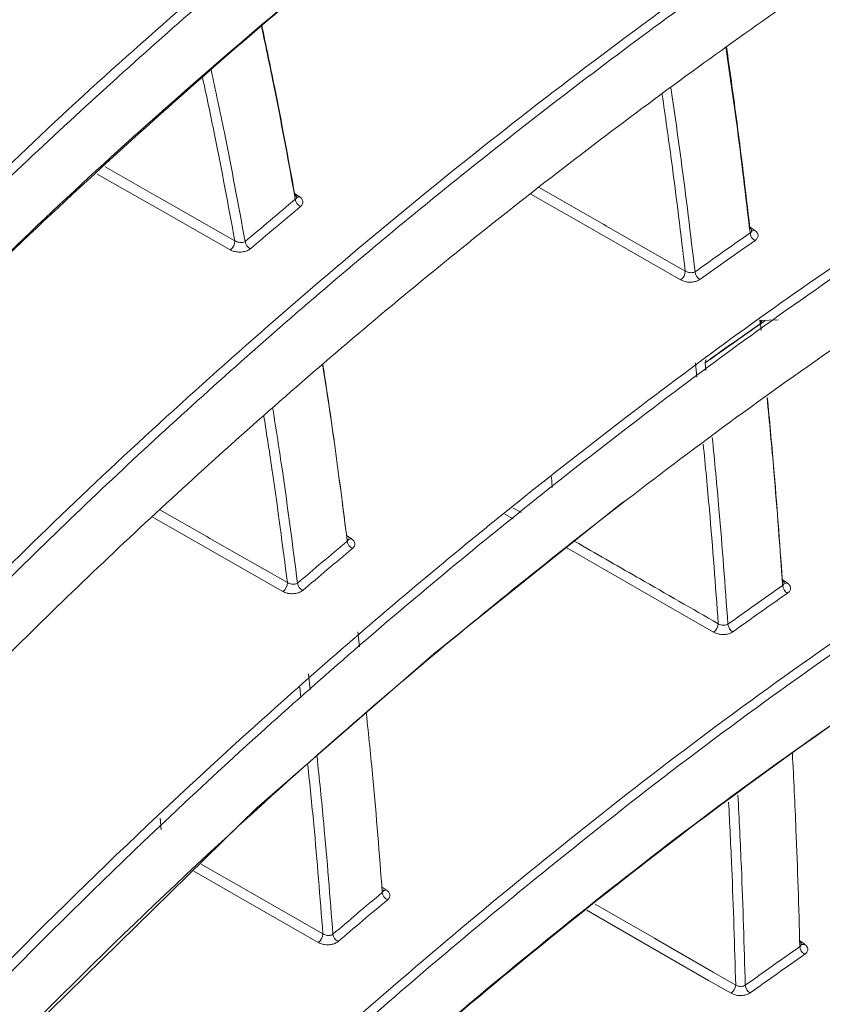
# Model space of a CAD drawing. Header units: millimetres. Extents: x 0 to 1118, y 0 to 864.
# Tile 248 of 256: x 306.17 to 312.27, y 686.48 to 693.97. Entities that reach past the tile are written whole.
import ezdxf

# ---------------------------------------------------------------- set-up
doc = ezdxf.new("R2010")
doc.units = ezdxf.units.MM

msp = doc.modelspace()

# ---------------------------------------------------------------- linework, layer by layer
at = {"color": 9, "linetype": 'Continuous', "lineweight": 0}
for p, q in [((308.2542, 692.6526), (308.2937, 692.6268)), ((311.715, 692.3974), (311.7542, 692.3717)), ((311.3162, 691.254), (311.305, 691.363)), ((311.3785, 691.3643), (311.3847, 691.3038)), ((309.9178, 690.1759), (309.8545, 690.2125)), ((309.9159, 690.2616), (309.9792, 690.225)), ((308.652, 690.0498), (308.6881, 690.0261)), ((311.9647, 689.7146), (312.0014, 689.6904)), ((308.3621, 688.9987), (308.3756, 688.8764)), ((308.3058, 688.8158), (308.2968, 688.8975)), ((308.9208, 687.3766), (308.9546, 687.3543)), ((312.0975, 686.9665), (312.1321, 686.9437))]:
    msp.add_line(p, q, dxfattribs=at)
at = {"color": 7, "linetype": 'Continuous', "lineweight": 15}
for p, q in [((311.7953, 691.6914), (311.7977, 691.6674)), ((311.9331, 691.6907), (311.7959, 691.6852)), ((311.7987, 691.6584), (311.8037, 691.6082)), ((310.2095, 690.4964), (310.216, 690.4142)), ((308.7518, 689.203), (308.7391, 689.3181)), ((307.2361, 687.8998), (307.2433, 687.8121))]:
    msp.add_line(p, q, dxfattribs=at)
at = {"color": 9, "linetype": 'Continuous', "lineweight": 0, "flags": 128}
for points in [[(306.8156, 692.8535), (307.1892, 692.6407), (307.2129, 692.6272), (307.8026, 692.2913)], [(307.7676, 692.2228), (307.1779, 692.5587), (306.7556, 692.7993)], [(310.1176, 692.6959), (310.6083, 692.4151), (310.6298, 692.4028), (311.2277, 692.0606)], [(311.1925, 691.9944), (310.5946, 692.3366), (310.0528, 692.6467)], [(307.2332, 690.2459), (307.5903, 690.0417), (307.6137, 690.0283), (308.2024, 689.6915)], [(308.1672, 689.6249), (307.5784, 689.9617), (307.1741, 690.1929)], [(308.6618, 690.0247), (308.6646, 690.0232), (308.6662, 690.0226)], [(311.443, 689.3146), (310.846, 689.6575), (310.3268, 689.9557)], [(307.5465, 687.5514), (307.8616, 687.3705), (307.8847, 687.3572), (308.4726, 687.0197)], [(308.4371, 686.955), (307.8493, 687.2926), (307.4918, 687.4978)], [(308.9283, 687.353), (308.9304, 687.3517), (308.9325, 687.3509)], [(310.5423, 687.2469), (310.9937, 686.9868), (311.0148, 686.9747), (311.4405, 686.7293), (311.6109, 686.6311)], [(311.5754, 686.5687), (311.405, 686.6668), (310.9793, 686.9122), (310.5536, 687.1575), (310.4804, 687.1997)]]:
    msp.add_lwpolyline(points, dxfattribs=at)
at = {"color": 7, "linetype": 'Continuous', "lineweight": 15, "flags": 128}
msp.add_lwpolyline([(310.7582, 690.3065), (310.74, 690.2933), (309.3163, 689.1512), (307.9702, 687.9781), (305.4811, 685.5411), (303.2763, 683.0314), (301.3261, 680.4414), (301.3261, 680.4414), (301.3261, 680.4414)], dxfattribs=at)
at = {"color": 9, "linetype": 'Continuous', "lineweight": 0}
for centre, radius, start, end in [((308.33, 692.6138), 0.0676, 185.52845, 245.86185), ((308.2794, 692.6479), 0.0255, 242.07282, 304.11017), ((311.7922, 692.3558), 0.0717, 183.8796, 241.34343), ((311.7398, 692.3927), 0.0254, 241.81043, 304.44053), ((307.7234, 692.2885), 0.0792, 303.9149, 1.98153), ((307.9478, 692.2921), 0.0671, 185.7114, 246.37541), ((311.1474, 692.0609), 0.0803, 304.1811, 359.80993), ((311.3728, 692.0606), 0.071, 184.04258, 242.03028), ((311.4052, 691.3665), 0.0268, 129.73461, 184.87353), ((308.7246, 690.0132), 0.0674, 185.11771, 245.97044), ((308.6729, 690.0504), 0.0287, 258.25742, 302.11027), ((308.1223, 689.6913), 0.0802, 304.06133, 0.13041), ((308.3462, 689.6936), 0.0669, 185.26597, 246.50359), ((311.987, 689.7113), 0.0254, 241.59206, 304.5224), ((312.0395, 689.6746), 0.0715, 183.68598, 241.43753), ((311.3974, 689.3816), 0.081, 304.25793, 358.16185), ((311.6226, 689.3805), 0.0709, 183.8295, 242.1109), ((308.9911, 687.3414), 0.0672, 184.67477, 246.0872), ((308.9395, 687.3784), 0.0285, 257.77115, 302.17894), ((308.3918, 687.022), 0.0809, 304.13353, 358.36969), ((308.6154, 687.0232), 0.0667, 184.81202, 246.60653), ((312.1702, 686.9278), 0.0714, 183.49688, 241.48518), ((312.1178, 686.9645), 0.0253, 241.38943, 304.56934), ((311.5294, 686.6361), 0.0816, 304.32242, 356.53362), ((311.7547, 686.6342), 0.0707, 183.59672, 242.17424)]:
    msp.add_arc(centre, radius, start, end, dxfattribs=at)
at = {"color": 7, "linetype": 'Continuous', "lineweight": 15}
msp.add_arc((311.823, 691.6617), 0.0267, 129.48033, 184.91738, dxfattribs=at)
at = {"color": 9, "linetype": 'Continuous', "lineweight": 0}
for points, knots in [([(227.6431, 666.9455), (228.0817, 667.1827), (228.959, 667.6572), (230.536, 668.3357), (232.3459, 668.9835), (234.3964, 669.5779), (236.5168, 670.0855), (238.8547, 670.5531), (241.4024, 670.9784), (244.6523, 671.4427), (248.4277, 671.9186), (251.9909, 672.3798), (254.8184, 672.8055), (256.9201, 673.1652), (258.9945, 673.5766), (261.031, 674.0487), (263.0195, 674.5873), (264.9467, 675.196), (266.8033, 675.8726), (268.5819, 676.6157), (270.2771, 677.4208), (271.8865, 678.2834), (273.4061, 679.1983), (274.8357, 680.1599), (276.1761, 681.163), (277.4305, 682.2016), (278.9953, 683.6268), (280.77, 685.4711), (282.6853, 687.7468), (284.4716, 690.0563), (286.2026, 692.3793), (287.937, 694.7018), (289.7202, 697.0122), (291.5834, 699.3024), (293.5543, 701.5629), (295.654, 703.7857), (297.9021, 705.9605), (300.3213, 708.076), (302.9364, 710.1137), (305.2918, 711.7339), (306.8196, 712.6438), (307.3281, 712.9466)], [0, 0, 0, 0, 0.015105, 0.030213, 0.049373, 0.068595, 0.087852, 0.107062, 0.130791, 0.154526, 0.191249, 0.227976, 0.246353, 0.264728, 0.283094, 0.301495, 0.319894, 0.338301, 0.356707, 0.375078, 0.393479, 0.411881, 0.430276, 0.448672, 0.467058, 0.485445, 0.50381, 0.54055, 0.57728, 0.614004, 0.650727, 0.687449, 0.724184, 0.760916, 0.797667, 0.834416, 0.871193, 0.907965, 0.944802, 0.981629, 1, 1, 1, 1]), ([(307.5781, 712.6827), (307.5781, 712.6827), (307.0652, 712.3867), (305.5559, 711.4831), (303.1989, 709.8836), (300.5917, 707.8631), (298.1746, 705.7644), (295.9267, 703.6038), (293.8256, 701.3943), (291.8512, 699.1457), (289.983, 696.8667), (288.1929, 694.5662), (286.45, 692.2526), (284.7082, 689.9366), (282.9092, 687.632), (280.9793, 685.3586), (279.1918, 683.5141), (277.6161, 682.0871), (276.353, 681.0463), (275.0037, 680.0402), (273.5649, 679.0754), (272.0357, 678.1567), (270.4163, 677.2903), (268.7108, 676.481), (266.9216, 675.7336), (265.0541, 675.0524), (263.1163, 674.4389), (261.1174, 673.8952), (259.0714, 673.4175), (256.9888, 673.0004), (254.8805, 672.6344), (252.0481, 672.2002), (248.484, 671.7276), (244.714, 671.2386), (241.4752, 670.7621), (238.9446, 670.3271), (236.6281, 669.8505), (234.533, 669.335), (232.5082, 668.7322), (230.7261, 668.0774), (229.1784, 667.394), (228.3207, 666.9186), (227.8919, 666.6809)], [0, 0, 0, 0, 0, 0.018255, 0.054923, 0.091601, 0.128278, 0.164958, 0.20165, 0.238344, 0.275056, 0.31177, 0.348506, 0.385271, 0.422072, 0.458918, 0.495814, 0.514271, 0.532761, 0.55125, 0.569759, 0.588267, 0.60679, 0.625312, 0.643806, 0.662338, 0.68087, 0.699386, 0.717903, 0.73637, 0.754822, 0.773275, 0.810082, 0.846803, 0.870466, 0.894124, 0.913157, 0.932239, 0.951284, 0.970267, 0.985135, 1, 1, 1, 1]), ([(228.2154, 666.1204), (228.5725, 666.325), (229.2867, 666.734), (230.6716, 667.3906), (232.3805, 668.0696), (234.4398, 668.7285), (236.5775, 669.291), (238.908, 669.8012), (241.4203, 670.2602), (244.6225, 670.7618), (248.3729, 671.2771), (251.9352, 671.7696), (254.7671, 672.215), (256.8773, 672.5865), (258.9619, 673.0064), (261.0113, 673.4825), (263.014, 674.0219), (264.9592, 674.628), (266.8385, 675.3005), (268.6416, 676.038), (270.3626, 676.8357), (271.998, 677.6898), (273.5452, 678.5953), (275.0042, 679.5472), (276.3749, 680.5401), (277.6599, 681.5677), (278.8699, 682.6305), (280.0109, 683.7237), (281.4486, 685.2133), (283.0936, 687.1035), (284.617, 689.0162), (286.6798, 691.6902), (288.6981, 694.3736), (291.1301, 697.409), (293.0412, 699.6604), (295.0669, 701.879), (297.2266, 704.0536), (299.5438, 706.1797), (302.0349, 708.2171), (304.3166, 709.9259), (306.2819, 711.1039), (307.3715, 711.9697), (307.9014, 712.1227), (307.9014, 712.1227)], [0, 0, 0, 0, 0.012416, 0.024833, 0.044289, 0.063816, 0.083386, 0.102901, 0.126154, 0.149412, 0.186152, 0.222977, 0.241439, 0.259899, 0.278406, 0.296911, 0.31541, 0.33395, 0.35249, 0.371026, 0.389564, 0.408061, 0.42658, 0.445099, 0.4636, 0.482101, 0.500571, 0.519319, 0.538068, 0.575411, 0.612236, 0.630634, 0.704154, 0.740882, 0.777608, 0.814299, 0.851003, 0.887703, 0.9244, 0.961089, 0.980545, 1, 1, 1, 1, 1]), ([(308.0039, 711.7743), (307.4682, 711.4621), (306.3967, 710.8375), (304.4347, 709.5569), (302.1658, 707.9137), (299.6834, 705.8735), (297.3746, 703.7657), (295.2213, 701.6033), (293.201, 699.3983), (291.2941, 697.1602), (288.8657, 694.1421), (286.8486, 691.4746), (284.7844, 688.8156), (283.2579, 686.9118), (281.6081, 685.0293), (280.1655, 683.544), (279.0199, 682.4529), (277.8049, 681.3912), (276.5142, 680.3637), (275.1373, 679.3699), (273.6716, 678.4165), (272.1172, 677.5089), (270.4742, 676.6522), (268.7451, 675.8514), (266.9333, 675.1104), (265.0453, 674.434), (263.0914, 673.8233), (261.0804, 673.2787), (259.0232, 672.7966), (256.9321, 672.3701), (254.8162, 671.9912), (251.98, 671.5356), (248.4163, 671.0293), (244.6685, 670.4981), (241.4723, 669.9821), (238.9691, 669.5114), (236.649, 668.9898), (234.5227, 668.4167), (232.4731, 667.7467), (230.771, 667.0584), (229.3906, 666.3942), (228.6779, 665.9817), (228.3216, 665.7755)], [0, 0, 0, 0, 0.0193995, 0.0388005, 0.0754075, 0.1120222, 0.1486604, 0.1853019, 0.2219439, 0.2586345, 0.295327, 0.3688305, 0.387237, 0.4240994, 0.4615108, 0.4803103, 0.4991086, 0.5176384, 0.5362095, 0.5547794, 0.5733771, 0.5919739, 0.6105546, 0.6291785, 0.6478018, 0.6664284, 0.6850554, 0.7036364, 0.7222113, 0.7407883, 0.7592939, 0.7778013, 0.8146596, 0.8513725, 0.874567, 0.8977561, 0.9171545, 0.9366068, 0.9560177, 0.9753594, 0.9876805, 1, 1, 1, 1]), ([(301.4725, 691.1444), (301.4725, 691.1444), (301.7918, 692.0659), (303.8619, 693.6251), (305.8681, 695.813), (308.0174, 697.6117), (309.9459, 699.0968), (311.7757, 700.3482), (313.001, 701.078), (313.4803, 701.3634)], [0, 0, 0, 0, 0.000001, 0.227328, 0.454624, 0.604366, 0.754186, 0.903851, 1, 1, 1, 1]), ([(313.5144, 701.3029), (313.0356, 701.018), (311.8112, 700.2895), (309.9851, 699.0395), (308.0496, 697.5581), (306.5882, 696.3086), (305.2682, 695.1), (304.0781, 693.9366), (302.7409, 692.5257), (301.9206, 691.5688), (301.5156, 691.0964)], [0, 0, 0, 0, 0.09611, 0.245757, 0.395557, 0.545279, 0.610657, 0.741508, 0.872362, 1, 1, 1, 1]), ([(301.5111, 687.856), (301.5111, 687.856), (301.8303, 688.7775), (303.7817, 690.3701), (305.7243, 692.5901), (307.8059, 694.4341), (309.6909, 695.9688), (311.7754, 697.4871), (313.3357, 698.4351), (314.1473, 698.9282)], [0, 0, 0, 0, 0.000001, 0.211574, 0.423127, 0.564384, 0.705713, 0.84691, 1, 1, 1, 1]), ([(314.1815, 698.8677), (313.37, 698.3757), (311.9986, 697.5442), (310.2409, 696.2849), (308.784, 695.1546), (307.4033, 693.9887), (305.6639, 692.3986), (303.6482, 690.3548), (302.2533, 688.6579), (301.5546, 687.8079)], [0, 0, 0, 0, 0.1530373, 0.2586267, 0.3642234, 0.4705175, 0.5768153, 0.7880167, 1, 1, 1, 1]), ([(301.4526, 684.4993), (301.4526, 684.4993), (301.9674, 685.3908), (303.5167, 687.0578), (305.4992, 689.2838), (307.4816, 691.1584), (309.2974, 692.7216), (311.0622, 694.072), (312.7222, 695.2263), (313.7587, 695.8617), (314.2769, 696.1793)], [0, 0, 0, 0, 0.000001, 0.202805, 0.405594, 0.540954, 0.676377, 0.811689, 0.905849, 1, 1, 1, 1]), ([(314.3115, 696.1192), (313.7945, 695.8024), (312.7592, 695.1679), (311.2751, 694.1366), (309.8287, 693.0457), (308.4282, 691.8919), (307.099, 690.7069), (305.4267, 689.0935), (303.4912, 687.0244), (302.1623, 685.3098), (301.4967, 684.451)], [0, 0, 0, 0, 0.094013, 0.188253, 0.289472, 0.390698, 0.492524, 0.594353, 0.796809, 1, 1, 1, 1]), ([(307.6226, 693.5925), (307.6566, 693.4336), (307.7486, 693.0025), (307.8298, 692.5629), (307.881, 692.2854)], [0, 0, 0, 0, 0.368705, 1, 1, 1, 1]), ([(307.8026, 692.2913), (307.7526, 692.562), (307.6754, 692.9797), (307.588, 693.3893), (307.5573, 693.5334)], [0, 0, 0, 0, 0.6482784, 1, 1, 1, 1]), ([(311.1186, 693.4552), (311.1447, 693.2737), (311.2114, 692.8112), (311.2678, 692.3412), (311.302, 692.0556)], [0, 0, 0, 0, 0.392333, 1, 1, 1, 1]), ([(311.2277, 692.0606), (311.194, 692.3415), (311.1399, 692.7927), (311.076, 693.2369), (311.0518, 693.4045)], [0, 0, 0, 0, 0.622466, 1, 1, 1, 1]), ([(307.881, 692.2854), (307.9441, 692.339), (308.0706, 692.4466), (308.1985, 692.5536), (308.2627, 692.6073)], [0, 0, 0, 0, 0.498588, 1, 1, 1, 1]), ([(308.2719, 692.6238), (308.272, 692.6235), (308.2736, 692.6203), (308.2712, 692.6141), (308.2656, 692.6096), (308.2627, 692.6073)], [0, 0, 0, 0, 0.035305, 0.492285, 1, 1, 1, 1]), ([(308.3023, 692.5522), (308.3028, 692.5526), (308.3096, 692.5583), (308.3192, 692.571), (308.3219, 692.5909), (308.3141, 692.6107), (308.3005, 692.6214), (308.2937, 692.6268)], [0, 0, 0, 0, 0.01912, 0.2676186, 0.5124828, 0.7562186, 1, 1, 1, 1]), ([(308.3023, 692.5522), (308.2382, 692.4985), (308.1104, 692.3916), (307.9839, 692.2841), (307.9209, 692.2306)], [0, 0, 0, 0, 0.501408, 1, 1, 1, 1]), ([(311.302, 692.0556), (311.3716, 692.1051), (311.5103, 692.204), (311.6507, 692.3021), (311.7207, 692.3509)], [0, 0, 0, 0, 0.501489, 1, 1, 1, 1]), ([(311.7325, 692.3694), (311.7323, 692.3663), (311.732, 692.3602), (311.7263, 692.3543), (311.7218, 692.3516), (311.7207, 692.3509)], [0, 0, 0, 0, 0.426683, 0.863682, 1, 1, 1, 1]), ([(311.7579, 692.2929), (311.76, 692.2945), (311.769, 692.3012), (311.7796, 692.3153), (311.7826, 692.3354), (311.7747, 692.3554), (311.761, 692.3663), (311.7542, 692.3717)], [0, 0, 0, 0, 0.0724, 0.305506, 0.53715, 0.768553, 1, 1, 1, 1]), ([(307.7676, 692.2228), (307.768, 692.2226), (307.7768, 692.2177), (307.797, 692.2097), (307.8313, 692.2045), (307.8663, 692.2065), (307.8985, 692.2151), (307.9134, 692.2254), (307.9209, 692.2306)], [0, 0, 0, 0, 0.008861, 0.203133, 0.400963, 0.600797, 0.800404, 1, 1, 1, 1]), ([(307.881, 692.2854), (307.8771, 692.2836), (307.8693, 692.28), (307.8529, 692.2783), (307.8351, 692.2795), (307.8171, 692.2838), (307.8075, 692.2888), (307.8026, 692.2913)], [0, 0, 0, 0, 0.2025294, 0.4053647, 0.6065651, 0.8024551, 1, 1, 1, 1]), ([(311.7579, 692.2929), (311.6879, 692.2441), (311.5477, 692.1461), (311.409, 692.0474), (311.3395, 691.9979)], [0, 0, 0, 0, 0.498504, 1, 1, 1, 1]), ([(311.302, 692.0556), (311.2979, 692.0538), (311.2897, 692.0502), (311.2731, 692.0485), (311.2558, 692.05), (311.2397, 692.0542), (311.2314, 692.0586), (311.2277, 692.0606)], [0, 0, 0, 0, 0.2088555, 0.4178873, 0.6259838, 0.831539, 1, 1, 1, 1]), ([(311.1925, 691.9944), (311.1999, 691.9908), (311.2163, 691.9828), (311.2481, 691.9767), (311.2825, 691.977), (311.3153, 691.9838), (311.3315, 691.9932), (311.3395, 691.9979)], [0, 0, 0, 0, 0.170703, 0.377345, 0.584995, 0.792476, 1, 1, 1, 1]), ([(311.8079, 691.676), (311.8081, 691.6755), (311.8092, 691.6722), (311.8059, 691.6661), (311.7996, 691.6616), (311.7964, 691.6594)], [0, 0, 0, 0, 0.092886, 0.546166, 1, 1, 1, 1]), ([(308.2024, 689.6915), (308.1661, 689.9717), (308.1111, 690.396), (308.0461, 690.813), (308.024, 690.9545)], [0, 0, 0, 0, 0.6604945, 1, 1, 1, 1]), ([(308.0917, 691.0152), (308.1163, 690.8575), (308.1848, 690.4192), (308.2426, 689.9731), (308.2796, 689.6874)], [0, 0, 0, 0, 0.359741, 1, 1, 1, 1]), ([(311.4783, 689.379), (311.4572, 689.6682), (311.4237, 690.1267), (311.3805, 690.5786), (311.3645, 690.7454)], [0, 0, 0, 0, 0.630872, 1, 1, 1, 1]), ([(311.4334, 690.7956), (311.4507, 690.6145), (311.4957, 690.1448), (311.5305, 689.6684), (311.5519, 689.3757)], [0, 0, 0, 0, 0.385712, 1, 1, 1, 1]), ([(301.0364, 677.5823), (301.0364, 677.5823), (301.5511, 678.4738), (302.8824, 680.194), (304.7394, 682.4588), (306.5711, 684.3821), (308.2586, 685.9916), (310.0975, 687.5618), (312.0797, 689.0916), (313.5559, 690.0499), (314.2939, 690.5289)], [0, 0, 0, 0, 0.000001, 0.186377, 0.372749, 0.497079, 0.621463, 0.745766, 0.872898, 1, 1, 1, 1]), ([(314.3293, 690.4693), (313.5937, 689.9917), (312.1192, 689.0344), (310.3015, 687.6326), (308.7557, 686.3298), (307.0187, 684.7399), (305.0292, 682.6903), (302.8876, 680.1531), (301.6841, 678.4076), (301.0813, 677.5333)], [0, 0, 0, 0, 0.1268114, 0.2541801, 0.3472081, 0.4402394, 0.6272003, 0.8132688, 1, 1, 1, 1]), ([(308.2796, 689.6874), (308.3416, 689.7404), (308.4669, 689.8472), (308.5935, 689.9535), (308.6574, 690.0072)], [0, 0, 0, 0, 0.49525, 1, 1, 1, 1]), ([(308.6971, 689.9516), (308.6974, 689.9519), (308.704, 689.9575), (308.7136, 689.9699), (308.7164, 689.9899), (308.7086, 690.0098), (308.6949, 690.0207), (308.6881, 690.0261)], [0, 0, 0, 0, 0.012078, 0.260641, 0.507326, 0.753672, 1, 1, 1, 1]), ([(310.3883, 690.005), (310.5456, 689.9147), (310.7099, 689.8204), (311.0732, 689.6116), (311.2793, 689.4933), (311.4783, 689.379)], [0, 0, 0, 0, 0.432791, 0.452302, 1, 1, 1, 1]), ([(308.6971, 689.9516), (308.6332, 689.898), (308.5067, 689.7918), (308.3815, 689.6851), (308.3196, 689.6322)], [0, 0, 0, 0, 0.504742, 1, 1, 1, 1]), ([(308.2796, 689.6874), (308.2759, 689.6855), (308.2683, 689.6816), (308.2523, 689.6793), (308.235, 689.6801), (308.2171, 689.684), (308.2074, 689.6889), (308.2024, 689.6915)], [0, 0, 0, 0, 0.198735, 0.39793, 0.596501, 0.792567, 1, 1, 1, 1]), ([(311.9795, 689.6887), (311.9793, 689.6857), (311.979, 689.6796), (311.9736, 689.6735), (311.9691, 689.6707), (311.9681, 689.67)], [0, 0, 0, 0, 0.412717, 0.867977, 1, 1, 1, 1]), ([(312.0053, 689.6118), (312.0073, 689.6133), (312.0161, 689.6198), (312.0268, 689.6339), (312.0298, 689.6539), (312.022, 689.674), (312.0082, 689.685), (312.0014, 689.6904)], [0, 0, 0, 0, 0.0675093, 0.3009614, 0.5339218, 0.7669456, 1, 1, 1, 1]), ([(308.1672, 689.6249), (308.1678, 689.6245), (308.1769, 689.6195), (308.1975, 689.6116), (308.2315, 689.6065), (308.2659, 689.6085), (308.2975, 689.6169), (308.3122, 689.6271), (308.3196, 689.6322)], [0, 0, 0, 0, 0.015756, 0.210753, 0.407581, 0.605262, 0.802632, 1, 1, 1, 1]), ([(311.5519, 689.3757), (311.6206, 689.4248), (311.7586, 689.5232), (311.8981, 689.621), (311.9681, 689.67)], [0, 0, 0, 0, 0.498099, 1, 1, 1, 1]), ([(312.0053, 689.6118), (311.9353, 689.5628), (311.7959, 689.4652), (311.6581, 689.3668), (311.5895, 689.3178)], [0, 0, 0, 0, 0.501896, 1, 1, 1, 1]), ([(311.5519, 689.3757), (311.5479, 689.3738), (311.5399, 689.3698), (311.5236, 689.3676), (311.5065, 689.3686), (311.4905, 689.3726), (311.4821, 689.377), (311.4783, 689.379)], [0, 0, 0, 0, 0.206283, 0.412943, 0.619534, 0.825293, 1, 1, 1, 1]), ([(311.443, 689.3146), (311.4506, 689.3109), (311.4671, 689.3029), (311.499, 689.2968), (311.5331, 689.2971), (311.5656, 689.3039), (311.5815, 689.3132), (311.5895, 689.3178)], [0, 0, 0, 0, 0.175632, 0.381666, 0.58792, 0.793975, 1, 1, 1, 1]), ([(308.4278, 688.3682), (308.4451, 688.2), (308.4909, 687.7535), (308.5266, 687.3002), (308.5489, 687.0176)], [0, 0, 0, 0, 0.3765951, 1, 1, 1, 1]), ([(308.4726, 687.0197), (308.4507, 687.2984), (308.4166, 687.7303), (308.373, 688.1559), (308.3576, 688.3069)], [0, 0, 0, 0, 0.645091, 1, 1, 1, 1]), ([(311.6278, 688.0759), (311.6371, 687.8924), (311.6613, 687.4137), (311.6754, 686.9289), (311.6841, 686.6298)], [0, 0, 0, 0, 0.38318, 1, 1, 1, 1]), ([(311.6109, 686.6311), (311.6023, 686.9281), (311.5888, 687.3944), (311.5656, 687.8547), (311.5572, 688.0219)], [0, 0, 0, 0, 0.636885, 1, 1, 1, 1]), ([(300.6729, 674.0224), (300.6729, 674.0224), (300.9921, 674.9439), (302.5079, 676.6432), (304.1986, 678.9413), (305.9793, 680.8828), (307.6042, 682.5123), (309.2557, 683.9988), (310.9068, 685.3452), (312.5334, 686.5593), (313.7109, 687.3235), (314.2994, 687.7055)], [0, 0, 0, 0, 0, 0.17752, 0.355038, 0.473436, 0.591882, 0.710258, 0.806836, 0.903458, 1, 1, 1, 1]), ([(314.3349, 687.6459), (313.893, 687.3615), (313.0093, 686.7926), (311.3427, 685.5993), (309.6957, 684.2873), (308.0863, 682.8564), (306.4095, 681.2454), (304.4926, 679.1732), (302.4353, 676.6129), (301.2912, 674.854), (300.7181, 673.973)], [0, 0, 0, 0, 0.0722129, 0.14443, 0.2896813, 0.3782893, 0.4669001, 0.6449134, 0.8221415, 1, 1, 1, 1]), ([(308.5489, 687.0176), (308.6101, 687.0699), (308.7344, 687.1763), (308.8602, 687.2821), (308.9242, 687.3359)], [0, 0, 0, 0, 0.491836, 1, 1, 1, 1]), ([(308.9639, 687.28), (308.9641, 687.2801), (308.9705, 687.2856), (308.9801, 687.2979), (308.9831, 687.3179), (308.9752, 687.338), (308.9615, 687.3489), (308.9546, 687.3543)], [0, 0, 0, 0, 0.00681, 0.255567, 0.503681, 0.751838, 1, 1, 1, 1]), ([(308.9639, 687.28), (308.9, 687.2262), (308.7743, 687.1205), (308.65, 687.0143), (308.5889, 686.962)], [0, 0, 0, 0, 0.508159, 1, 1, 1, 1]), ([(308.5489, 687.0176), (308.5452, 687.0155), (308.5379, 687.0112), (308.5222, 687.0083), (308.5052, 687.0086), (308.4874, 687.0122), (308.4777, 687.0171), (308.4726, 687.0197)], [0, 0, 0, 0, 0.196215, 0.392787, 0.589485, 0.78537, 1, 1, 1, 1]), ([(308.4371, 686.955), (308.438, 686.9545), (308.4472, 686.9494), (308.4681, 686.9415), (308.5018, 686.9365), (308.5359, 686.9385), (308.5671, 686.9469), (308.5816, 686.9569), (308.5889, 686.962)], [0, 0, 0, 0, 0.020791, 0.216103, 0.412112, 0.608275, 0.804135, 1, 1, 1, 1]), ([(311.6841, 686.6298), (311.7521, 686.6784), (311.8896, 686.7767), (312.0286, 686.8742), (312.0989, 686.9235)], [0, 0, 0, 0, 0.494679, 1, 1, 1, 1]), ([(312.11, 686.9424), (312.1099, 686.9396), (312.1096, 686.9335), (312.1043, 686.9272), (312.0999, 686.9241), (312.0989, 686.9235)], [0, 0, 0, 0, 0.395789, 0.869344, 1, 1, 1, 1]), ([(312.1361, 686.8651), (312.138, 686.8665), (312.1468, 686.873), (312.1575, 686.8869), (312.1606, 686.907), (312.1527, 686.9272), (312.139, 686.9382), (312.1321, 686.9437)], [0, 0, 0, 0, 0.064414, 0.298204, 0.532012, 0.766026, 1, 1, 1, 1]), ([(312.1361, 686.8651), (312.0659, 686.8158), (311.9269, 686.7184), (311.7896, 686.6202), (311.7216, 686.5717)], [0, 0, 0, 0, 0.505319, 1, 1, 1, 1]), ([(311.6841, 686.6298), (311.6801, 686.6276), (311.6722, 686.6233), (311.656, 686.6205), (311.639, 686.6211), (311.6231, 686.6247), (311.6147, 686.6291), (311.6109, 686.6311)], [0, 0, 0, 0, 0.205073, 0.41034, 0.615842, 0.821457, 1, 1, 1, 1]), ([(311.5754, 686.5687), (311.5831, 686.5649), (311.5998, 686.5568), (311.6316, 686.5508), (311.6656, 686.551), (311.6979, 686.5578), (311.7137, 686.567), (311.7216, 686.5717)], [0, 0, 0, 0, 0.178604, 0.384108, 0.58949, 0.794745, 1, 1, 1, 1])]:
    msp.add_open_spline(points, degree=3, knots=knots, dxfattribs=at)
at = {"color": 7, "linetype": 'Continuous', "lineweight": 15}
for points, knots in [([(312.8463, 703.2026), (312.5691, 703.0397), (311.759, 702.5639), (310.4806, 701.7395), (309.0271, 700.7201), (307.6499, 699.6637), (305.8114, 698.1769), (303.8988, 696.1631), (301.7212, 694.6356), (301.4013, 693.7123), (301.4013, 693.7123)], [0, 0, 0, 0, 0.0589937, 0.1724093, 0.2858339, 0.40005, 0.5142707, 0.7566545, 0.9999993, 1, 1, 1, 1]), ([(301.4439, 693.7457), (302.205, 694.5758), (303.7271, 696.2358), (306.0085, 698.3216), (308.1221, 700.0462), (310.008, 701.4294), (311.618, 702.479), (312.6011, 703.0624), (312.8804, 703.2237), (312.8804, 703.2237)], [0, 0, 0, 0, 0.242925, 0.485811, 0.637549, 0.789364, 0.941027, 0.999999, 1, 1, 1, 1]), ([(301.5723, 690.5299), (302.2987, 691.3703), (303.7514, 693.0509), (305.9743, 695.1997), (308.08, 697.015), (310.0183, 698.5113), (311.8874, 699.7903), (313.1379, 700.552), (313.6613, 700.8541), (313.6613, 700.8541)], [0, 0, 0, 0, 0.225035, 0.450041, 0.599236, 0.748509, 0.897629, 0.999999, 1, 1, 1, 1]), ([(314.2658, 698.3815), (313.4867, 697.9093), (311.9244, 696.9625), (309.8217, 695.4318), (307.8713, 693.8456), (305.7833, 691.9685), (303.7268, 689.7456), (302.0761, 688.1053), (301.5604, 687.2122), (301.5604, 687.2122)], [0, 0, 0, 0, 0.1456152, 0.2919817, 0.4358801, 0.5801638, 0.7896936, 0.9999993, 1, 1, 1, 1]), ([(301.6041, 687.2456), (302.2971, 688.0953), (303.6831, 689.7947), (305.8372, 691.992), (307.9073, 693.8726), (309.8564, 695.4562), (311.967, 696.9799), (313.5004, 697.941), (314.3, 698.4026), (314.3, 698.4026)], [0, 0, 0, 0, 0.209961, 0.419901, 0.564002, 0.708087, 0.854065, 0.999999, 1, 1, 1, 1]), ([(301.5376, 683.8936), (302.1974, 684.7503), (303.5195, 686.4666), (305.4449, 688.536), (307.1091, 690.1499), (308.4306, 691.3346), (309.8284, 692.4928), (311.2754, 693.5903), (312.7601, 694.6278), (313.795, 695.2657), (314.313, 695.585)], [0, 0, 0, 0, 0.2023718, 0.4054493, 0.5066506, 0.6078489, 0.7095985, 0.8113416, 0.9055673, 1, 1, 1, 1]), ([(308.2627, 692.6073), (308.2128, 692.8803), (308.1317, 693.3244), (308.0398, 693.76), (308.0044, 693.9278)], [0, 0, 0, 0, 0.614758, 1, 1, 1, 1]), ([(308.0075, 693.9302), (308.0401, 693.7756), (308.1297, 693.3501), (308.2088, 692.9164), (308.2592, 692.6403)], [0, 0, 0, 0, 0.363446, 1, 1, 1, 1]), ([(311.7207, 692.3509), (311.6873, 692.633), (311.6309, 693.108), (311.5643, 693.5756), (311.5372, 693.7656)], [0, 0, 0, 0, 0.593716, 1, 1, 1, 1]), ([(311.5406, 693.7678), (311.5658, 693.5914), (311.6307, 693.1351), (311.6856, 692.6716), (311.7192, 692.3873)], [0, 0, 0, 0, 0.386744, 1, 1, 1, 1]), ([(301.2953, 681.0746), (301.2953, 681.0746), (301.8091, 681.9645), (303.2478, 683.6593), (305.4047, 686.1842), (307.4885, 688.2079), (309.2883, 689.7763), (310.7832, 690.9703), (312.426, 692.1763), (313.6649, 692.9612), (314.2853, 693.3542)], [0, 0, 0, 0, 0.000001, 0.194533, 0.389743, 0.584296, 0.682074, 0.779847, 0.889761, 1, 1, 1, 1]), ([(314.3203, 693.2944), (313.7025, 692.9031), (312.4647, 692.1192), (310.8257, 690.9167), (309.3355, 689.7265), (307.534, 688.1604), (305.4686, 686.1356), (303.2387, 683.6236), (301.9735, 681.8929), (301.3398, 681.0261)], [0, 0, 0, 0, 0.1098696, 0.2200969, 0.3173642, 0.4146363, 0.6102046, 0.8047539, 1, 1, 1, 1]), ([(301.3707, 680.4743), (301.9997, 681.3388), (303.2598, 683.0708), (305.4789, 685.5806), (307.5391, 687.6082), (309.3354, 689.1764), (310.8259, 690.3715), (312.4656, 691.5792), (313.7027, 692.366), (314.3221, 692.7599)], [0, 0, 0, 0, 0.194485, 0.38965, 0.584132, 0.681872, 0.779607, 0.889642, 1, 1, 1, 1]), ([(308.2592, 692.6403), (308.2627, 692.6375), (308.2694, 692.6322), (308.2711, 692.6265), (308.2719, 692.6238)], [0, 0, 0, 0, 0.519131, 1, 1, 1, 1]), ([(308.273, 692.621), (308.2729, 692.621), (308.2726, 692.621), (308.2725, 692.6232), (308.2725, 692.624)], [0, 0, 0, 0, 0.63475, 1, 1, 1, 1]), ([(311.7192, 692.3873), (311.7225, 692.3845), (311.7291, 692.379), (311.7331, 692.3724), (311.7325, 692.3694), (311.7325, 692.3694)], [0, 0, 0, 0, 0.497372, 0.995408, 1, 1, 1, 1]), ([(311.7334, 692.3657), (311.7333, 692.3657), (311.733, 692.3658), (311.733, 692.3683), (311.733, 692.3693)], [0, 0, 0, 0, 0.577768, 1, 1, 1, 1]), ([(311.7964, 691.6594), (311.7242, 691.6088), (311.584, 691.5108), (311.4455, 691.4121), (311.3785, 691.3643)], [0, 0, 0, 0, 0.515816, 1, 1, 1, 1]), ([(311.416, 691.3881), (311.483, 691.4359), (311.6214, 691.5345), (311.7614, 691.6324), (311.8336, 691.6829)], [0, 0, 0, 0, 0.4841796, 1, 1, 1, 1]), ([(311.8084, 691.6761), (311.8101, 691.6816), (311.8118, 691.6873), (311.8101, 691.6857), (311.81, 691.6856)], [0, 0, 0, 0, 0.979258, 1, 1, 1, 1]), ([(308.6574, 690.0072), (308.646, 690.097), (308.594, 690.5056), (308.5328, 690.955), (308.4767, 691.3097), (308.47, 691.3522)], [0, 0, 0, 0, 0.198884, 0.904116, 1, 1, 1, 1]), ([(308.4713, 691.3532), (308.4759, 691.3241), (308.5298, 690.9823), (308.5893, 690.5441), (308.6416, 690.1333), (308.6533, 690.0415)], [0, 0, 0, 0, 0.067611, 0.791408, 1, 1, 1, 1]), ([(311.8515, 691.1006), (311.8679, 690.9272), (311.9115, 690.4665), (311.9452, 689.9992), (311.9663, 689.7079)], [0, 0, 0, 0, 0.376421, 1, 1, 1, 1]), ([(311.9681, 689.67), (311.9471, 689.9602), (311.9124, 690.4398), (311.8676, 690.9127), (311.8499, 691.0994)], [0, 0, 0, 0, 0.605052, 1, 1, 1, 1]), ([(308.6665, 690.0235), (308.6664, 690.0205), (308.6662, 690.0143), (308.6605, 690.0096), (308.6574, 690.0072)], [0, 0, 0, 0, 0.477862, 1, 1, 1, 1]), ([(308.6675, 690.0202), (308.6673, 690.0202), (308.6671, 690.0202), (308.667, 690.0226), (308.667, 690.0235)], [0, 0, 0, 0, 0.605368, 1, 1, 1, 1]), ([(314.2953, 689.913), (313.5592, 689.4339), (312.0839, 688.4736), (310.2661, 687.0683), (308.7204, 685.763), (306.9864, 684.1704), (304.9867, 682.1208), (302.8985, 679.57), (301.5717, 677.8486), (301.056, 676.9555), (301.056, 676.9555)], [0, 0, 0, 0, 0.12693, 0.254417, 0.34742, 0.440426, 0.627335, 0.813335, 0.999999, 1, 1, 1, 1]), ([(301.101, 676.988), (301.7, 677.8596), (302.9003, 679.6059), (305.0341, 682.1405), (307.0206, 684.1922), (308.7543, 685.7834), (310.3001, 687.0893), (312.1185, 688.4951), (313.5923, 689.4544), (314.3306, 689.935)], [0, 0, 0, 0, 0.186028, 0.372711, 0.558734, 0.652188, 0.74564, 0.872572, 1, 1, 1, 1]), ([(311.9663, 689.7079), (311.9696, 689.705), (311.9763, 689.6994), (311.9801, 689.6923), (311.9795, 689.6889), (311.9795, 689.6887)], [0, 0, 0, 0, 0.479015, 0.957781, 1, 1, 1, 1]), ([(311.9807, 689.6844), (311.9805, 689.6845), (311.9802, 689.6846), (311.9802, 689.6873), (311.9802, 689.6886)], [0, 0, 0, 0, 0.534646, 1, 1, 1, 1]), ([(308.9242, 687.3359), (308.9015, 687.6265), (308.866, 688.0828), (308.82, 688.5322), (308.8032, 688.6955)], [0, 0, 0, 0, 0.6366836, 1, 1, 1, 1]), ([(312.0989, 686.9235), (312.0904, 687.2212), (312.0762, 687.7137), (312.0519, 688.2), (312.0422, 688.3923)], [0, 0, 0, 0, 0.60459, 1, 1, 1, 1]), ([(308.9329, 687.3526), (308.9328, 687.3497), (308.9326, 687.3434), (308.9271, 687.3385), (308.9242, 687.3359)], [0, 0, 0, 0, 0.471487, 1, 1, 1, 1]), ([(308.934, 687.3484), (308.9339, 687.3484), (308.9336, 687.3485), (308.9336, 687.3513), (308.9336, 687.3525)], [0, 0, 0, 0, 0.53607, 1, 1, 1, 1]), ([(314.2999, 687.09), (313.8577, 686.8052), (312.9733, 686.2354), (311.3054, 685.0402), (309.6576, 683.7264), (308.0473, 682.2939), (306.3713, 680.6812), (304.4462, 678.6089), (302.4227, 676.0398), (301.1955, 674.2961), (300.6798, 673.403), (300.6798, 673.403)], [0, 0, 0, 0, 0.072242, 0.144489, 0.289798, 0.378395, 0.466995, 0.644984, 0.822176, 0.999999, 1, 1, 1, 1]), ([(300.7251, 673.4349), (301.2955, 674.313), (302.4383, 676.0723), (304.4908, 678.6293), (306.4071, 680.7032), (308.0824, 682.3148), (309.691, 683.7462), (311.3371, 685.059), (313.0028, 686.2534), (313.8912, 686.8258), (314.3354, 687.112)], [0, 0, 0, 0, 0.177213, 0.355057, 0.532263, 0.621262, 0.710258, 0.85474, 0.927372, 1, 1, 1, 1]), ([(312.0969, 686.963), (312.1003, 686.9601), (312.1069, 686.9543), (312.1108, 686.9468), (312.1101, 686.943), (312.11, 686.9424)], [0, 0, 0, 0, 0.462249, 0.924292, 1, 1, 1, 1]), ([(312.1114, 686.9377), (312.1112, 686.9377), (312.1109, 686.9379), (312.1109, 686.9409), (312.1109, 686.9424)], [0, 0, 0, 0, 0.4991035, 1, 1, 1, 1])]:
    msp.add_open_spline(points, degree=3, knots=knots, dxfattribs=at)

doc.saveas('drawing.dxf')
